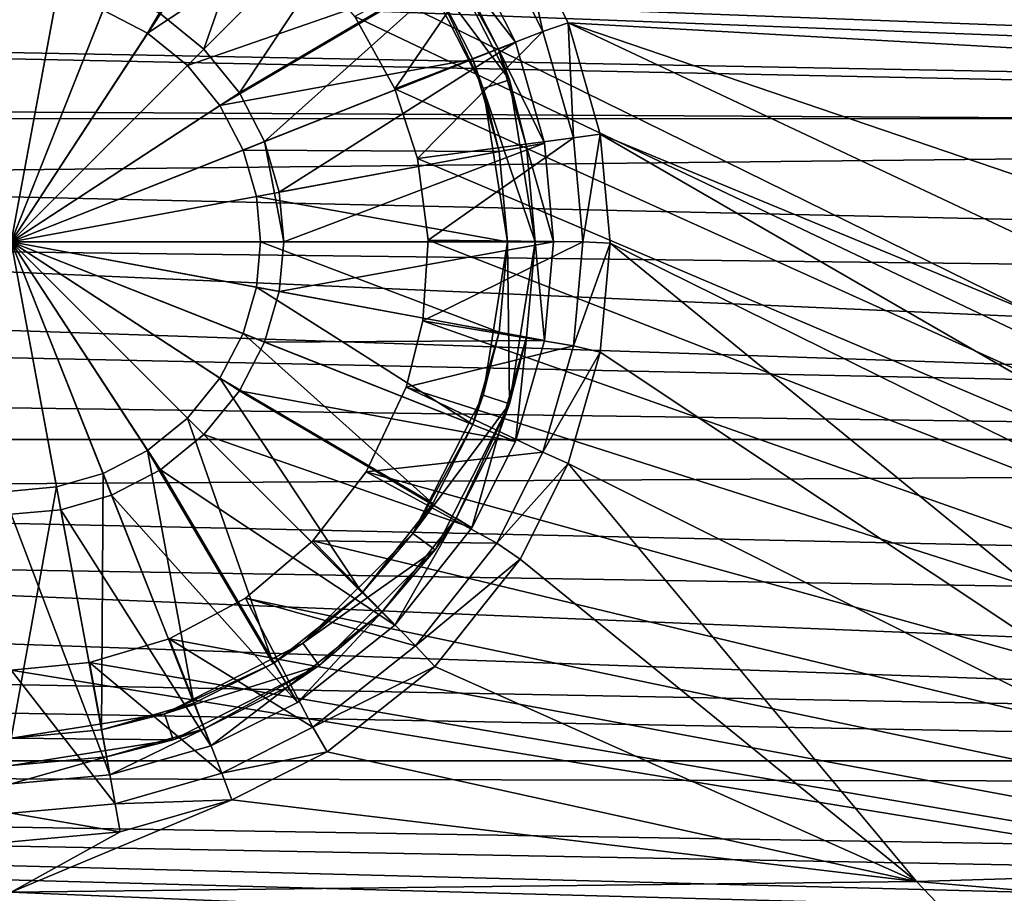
# Model space of a CAD drawing. Header units: metres. Extents: x -1004 to 0, y -808 to 0.
# Tile 45 of 97: x -501 to -394, y -741 to -646. Entities that reach past the tile are written whole.
import ezdxf

# ---------------------------------------------------------------- set-up
doc = ezdxf.new("R2010")
doc.units = ezdxf.units.M

msp = doc.modelspace()

# ---------------------------------------------------------------- linework, layer by layer
at = {"layer": 'top0123413'}
for points in [[(-217.024689, -763.271118, 90), (-470.61264, -638.481506, 90), (-10, -10, 90)], [(-446.666656, -635.821777, 108.924751), (-449.186218, -637.227966, 100.29789), (-444.19281, -647.143677, 100.124809)], [(-75.543327, -666.815796, 108.383751), (-72.863602, -635.790283, 108.925301), (-446.666656, -635.821777, 108.924751)], [(-441.436462, -646.210693, 108.743408), (-75.543327, -666.815796, 108.383751), (-446.666656, -635.821777, 108.924751)], [(-441.436462, -646.210693, 108.743408), (-446.666656, -635.821777, 108.924751), (-444.19281, -647.143677, 100.124809)], [(-449.186218, -637.227966, 100.29789), (-464.635803, -645.519958, 90), (-460.300934, -653.400208, 90)], [(-444.19281, -647.143677, 100.124809), (-449.186218, -637.227966, 100.29789), (-460.300934, -653.400208, 90)], [(-464.635803, -645.519958, 90), (-470.61264, -638.481506, 90), (-217.024689, -763.271118, 90)], [(-217.024689, -763.271118, 90), (-460.300934, -653.400208, 90), (-464.635803, -645.519958, 90)], [(-441.436462, -646.210693, 108.743408), (-444.19281, -647.143677, 100.124809), (-440.863068, -658.717896, 99.922783)], [(-255.874863, -733.559692, 107.218727), (-441.436462, -646.210693, 108.743408), (-437.949738, -658.335693, 108.531769)], [(-255.874863, -733.559692, 107.218727), (-196.51123, -729.609436, 107.287682), (-441.436462, -646.210693, 108.743408)], [(-196.51123, -729.609436, 107.287682), (-75.543327, -666.815796, 108.383751), (-441.436462, -646.210693, 108.743408)], [(-437.949738, -658.335693, 108.531769), (-441.436462, -646.210693, 108.743408), (-440.863068, -658.717896, 99.922783)], [(-444.19281, -647.143677, 100.124809), (-460.300934, -653.400208, 90), (-457.822479, -660.988586, 90)], [(-440.863068, -658.717896, 99.922783), (-444.19281, -647.143677, 100.124809), (-457.822479, -660.988586, 90)], [(-457.822479, -660.988586, 90), (-460.300934, -653.400208, 90), (-217.024689, -763.271118, 90)], [(-440.863068, -658.717896, 99.922783), (-457.822479, -660.988586, 90), (-456.670807, -669.859314, 90)], [(-439.823486, -670.037109, 99.725204), (-440.863068, -658.717896, 99.922783), (-456.670807, -669.859314, 90)], [(-437.949738, -658.335693, 108.531769), (-440.863068, -658.717896, 99.922783), (-439.823486, -670.037109, 99.725204)], [(-436.861908, -670.190369, 108.324844), (-437.949738, -658.335693, 108.531769), (-439.823486, -670.037109, 99.725204)], [(-303.401001, -736.096741, 107.174446), (-437.949738, -658.335693, 108.531769), (-436.861908, -670.190369, 108.324844)], [(-303.401001, -736.096741, 107.174446), (-255.874863, -733.559692, 107.218727), (-437.949738, -658.335693, 108.531769)], [(-456.670807, -669.859314, 90), (-457.822479, -660.988586, 90), (-217.024689, -763.271118, 90)], [(-439.823486, -670.037109, 99.725204), (-456.670807, -669.859314, 90), (-457.254608, -678.631104, 90)], [(-217.024689, -763.271118, 90), (-457.254608, -678.631104, 90), (-456.670807, -669.859314, 90)], [(-440.86087, -681.350769, 99.527725), (-439.823486, -670.037109, 99.725204), (-457.254608, -678.631104, 90)], [(-436.861908, -670.190369, 108.324844), (-439.823486, -670.037109, 99.725204), (-440.86087, -681.350769, 99.527725)], [(-437.949738, -682.045044, 108.11792), (-436.861908, -670.190369, 108.324844), (-440.86087, -681.350769, 99.527725)], [(-436.861908, -670.190369, 108.324844), (-437.949738, -682.045044, 108.11792), (-353.664551, -738.182129, 107.138046)], [(-353.664551, -738.182129, 107.138046), (-303.401001, -736.096741, 107.174446), (-436.861908, -670.190369, 108.324844)], [(-440.86087, -681.350769, 99.527725), (-457.254608, -678.631104, 90), (-459.069885, -685.87146, 90)], [(-459.069885, -685.87146, 90), (-457.254608, -678.631104, 90), (-217.024689, -763.271118, 90)], [(-444.188354, -692.925598, 99.325684), (-440.86087, -681.350769, 99.527725), (-459.069885, -685.87146, 90)], [(-437.949738, -682.045044, 108.11792), (-440.86087, -681.350769, 99.527725), (-444.188354, -692.925598, 99.325684)], [(-441.436462, -694.170044, 107.906281), (-437.949738, -682.045044, 108.11792), (-444.188354, -692.925598, 99.325684)], [(-437.949738, -682.045044, 108.11792), (-441.436462, -694.170044, 107.906281), (-353.664551, -738.182129, 107.138046)], [(-444.188354, -692.925598, 99.325684), (-459.069885, -685.87146, 90), (-463.392822, -695.056335, 90)], [(-463.392822, -695.056335, 90), (-459.069885, -685.87146, 90), (-217.024689, -763.271118, 90)], [(-449.181946, -702.845642, 99.152527), (-444.188354, -692.925598, 99.325684), (-463.392822, -695.056335, 90)], [(-441.436462, -694.170044, 107.906281), (-444.188354, -692.925598, 99.325684), (-449.181946, -702.845642, 99.152527)], [(-449.181946, -702.845642, 99.152527), (-463.392822, -695.056335, 90), (-469.208771, -702.596619, 90)], [(-217.024689, -763.271118, 90), (-469.208771, -702.596619, 90), (-463.392822, -695.056335, 90)], [(-446.666656, -704.55896, 107.724937), (-441.436462, -694.170044, 107.906281), (-449.181946, -702.845642, 99.152527)], [(-441.436462, -694.170044, 107.906281), (-446.666656, -704.55896, 107.724937), (-403.542206, -739.649902, 107.112427)], [(-353.664551, -738.182129, 107.138046), (-441.436462, -694.170044, 107.906281), (-403.542206, -739.649902, 107.112427)], [(-458.037872, -714.010071, 98.957649), (-469.208771, -702.596619, 90), (-476.532684, -708.799988, 90)], [(-476.532684, -708.799988, 90), (-469.208771, -702.596619, 90), (-217.024689, -763.271118, 90)], [(-458.037872, -714.010071, 98.957649), (-449.181946, -702.845642, 99.152527), (-469.208771, -702.596619, 90)], [(-446.666656, -704.55896, 107.724937), (-449.181946, -702.845642, 99.152527), (-458.037872, -714.010071, 98.957649)], [(-455.945892, -716.256104, 107.52076), (-446.666656, -704.55896, 107.724937), (-458.037872, -714.010071, 98.957649)], [(-403.542206, -739.649902, 107.112427), (-446.666656, -704.55896, 107.724937), (-455.945892, -716.256104, 107.52076)], [(-469.204803, -722.86676, 98.803055), (-476.532684, -708.799988, 90), (-484.840179, -713.259583, 90)], [(-484.840179, -713.259583, 90), (-476.532684, -708.799988, 90), (-217.024689, -763.271118, 90)], [(-469.204803, -722.86676, 98.803055), (-458.037872, -714.010071, 98.957649), (-476.532684, -708.799988, 90)], [(-479.124207, -727.859497, 98.715912), (-484.840179, -713.259583, 90), (-493.500549, -715.832275, 90)], [(-217.024689, -763.271118, 90), (-493.500549, -715.832275, 90), (-484.840179, -713.259583, 90)], [(-479.124207, -727.859497, 98.715912), (-469.204803, -722.86676, 98.803055), (-484.840179, -713.259583, 90)], [(-455.945892, -716.256104, 107.52076), (-458.037872, -714.010071, 98.957649), (-469.204803, -722.86676, 98.803055)], [(-490.70047, -731.187622, 98.657814), (-493.500549, -715.832275, 90), (-502.018646, -716.639648, 90)], [(-502.018646, -716.639648, 90), (-493.500549, -715.832275, 90), (-217.024689, -763.271118, 90)], [(-490.70047, -731.187622, 98.657814), (-479.124207, -727.859497, 98.715912), (-493.500549, -715.832275, 90)], [(-467.644836, -725.533936, 107.358818), (-455.945892, -716.256104, 107.52076), (-469.204803, -722.86676, 98.803055)], [(-455.945892, -716.256104, 107.52076), (-467.644836, -725.533936, 107.358818), (-403.542206, -739.649902, 107.112427)], [(-787.024658, -763.271118, 90), (-502.018646, -716.639648, 90), (-217.024689, -763.271118, 90)], [(-502.018646, -732.225952, 98.639694), (-490.70047, -731.187622, 98.657814), (-502.018646, -716.639648, 90)], [(-467.644836, -725.533936, 107.358818), (-469.204803, -722.86676, 98.803055), (-479.124207, -727.859497, 98.715912)], [(-478.035339, -730.763306, 107.26754), (-467.644836, -725.533936, 107.358818), (-479.124207, -727.859497, 98.715912)], [(-467.644836, -725.533936, 107.358818), (-478.035339, -730.763306, 107.26754), (-403.542206, -739.649902, 107.112427)], [(-478.035339, -730.763306, 107.26754), (-479.124207, -727.859497, 98.715912), (-490.70047, -731.187622, 98.657814)], [(-490.16217, -734.249512, 107.206688), (-490.70047, -731.187622, 98.657814), (-502.018646, -732.225952, 98.639694)], [(-403.542206, -739.649902, 107.112427), (-478.035339, -730.763306, 107.26754), (-502.018616, -740.803467, 107.092285)], [(-478.035339, -730.763306, 107.26754), (-490.16217, -734.249512, 107.206688), (-502.018616, -740.803467, 107.092285)], [(-490.16217, -734.249512, 107.206688), (-478.035339, -730.763306, 107.26754), (-490.70047, -731.187622, 98.657814)], [(-502.018646, -735.337219, 107.187698), (-490.16217, -734.249512, 107.206688), (-502.018646, -732.225952, 98.639694)], [(-502.018616, -740.803467, 107.092285), (-490.16217, -734.249512, 107.206688), (-502.018646, -735.337219, 107.187698)], [(-353.664551, -738.182129, 107.138046), (-403.542206, -739.649902, 107.112427), (-346.450989, -744.4599, 134.737961)], [(-403.542206, -739.649902, 107.112427), (-502.018616, -740.803467, 107.092285), (-398.302673, -745.139038, 134.642822)], [(-346.450989, -744.4599, 134.737961), (-403.542206, -739.649902, 107.112427), (-398.302673, -745.139038, 134.642822)], [(-398.302673, -745.139038, 134.642822), (-502.018616, -740.803467, 107.092285), (-605.734558, -745.139038, 134.642822)]]:
    msp.add_3dface(points, dxfattribs=at)
at = {"layer": 'top0123414'}
for points in [[(-861.490417, -642.571228, 2160.922607), (-820.791748, -630.385498, 2167.143799), (-122.590469, -656.636841, 2152.847168)], [(-122.590469, -656.636841, 2152.847168), (-820.791748, -630.385498, 2167.143799), (-142.546951, -642.57135, 2160.922363)], [(-860.662659, -642.614624, 2164.17627), (-121.18924, -658.057739, 2155.372314), (-820.791748, -631.100647, 2169.999756)], [(-121.18924, -658.057739, 2155.372314), (-141.605133, -643.628845, 2163.634033), (-820.791748, -631.100647, 2169.999756)], [(-881.446838, -656.636719, 2152.847168), (-861.490417, -642.571228, 2160.922607), (-122.590469, -656.636841, 2152.847168)], [(-121.18924, -658.057739, 2155.372314), (-860.662659, -642.614624, 2164.17627), (-877.488159, -653.800354, 2157.918945)], [(-892.433105, -666.464417, 2150.060791), (-121.18924, -658.057739, 2155.372314), (-877.488159, -653.800354, 2157.918945)], [(-900.24408, -674.100098, 2141.3396), (-881.446838, -656.636719, 2152.847168), (-88.32534, -691.559998, 2127.946533)], [(-88.32534, -691.559998, 2127.946533), (-881.446838, -656.636719, 2152.847168), (-103.794624, -674.098572, 2141.340576)], [(-881.446838, -656.636719, 2152.847168), (-122.590469, -656.636841, 2152.847168), (-103.794624, -674.098572, 2141.340576)], [(-101.950951, -675.943726, 2143.593506), (-121.18924, -658.057739, 2155.372314), (-892.433105, -666.464417, 2150.060791)], [(-86.120132, -693.792419, 2129.883057), (-892.433105, -666.464417, 2150.060791), (-908.267273, -682.555786, 2138.76001)], [(-86.120132, -693.792419, 2129.883057), (-101.950951, -675.943726, 2143.593506), (-892.433105, -666.464417, 2150.060791)], [(-915.710327, -691.557922, 2127.948242), (-900.24408, -674.100098, 2141.3396), (-88.32534, -691.559998, 2127.946533)], [(-922.011719, -698.934814, 2125.518311), (-86.120132, -693.792419, 2129.883057), (-908.267273, -682.555786, 2138.76001)], [(-929.519958, -710.107422, 2111.224365), (-915.710327, -691.557922, 2127.948242), (-64.485641, -726.523254, 2093.7229)], [(-64.485641, -726.523254, 2093.7229), (-915.710327, -691.557922, 2127.948242), (-74.51738, -710.107361, 2111.224365)], [(-915.710327, -691.557922, 2127.948242), (-88.32534, -691.559998, 2127.946533), (-74.51738, -710.107361, 2111.224365)], [(-72.005203, -712.69519, 2112.785645), (-86.120132, -693.792419, 2129.883057), (-922.011719, -698.934814, 2125.518311)], [(-61.745216, -729.401245, 2094.885498), (-922.011719, -698.934814, 2125.518311), (-932.55365, -713.46698, 2112.021973)], [(-61.745216, -729.401245, 2094.885498), (-72.005203, -712.69519, 2112.785645), (-922.011719, -698.934814, 2125.518311)], [(-939.551636, -726.523193, 2093.723145), (-929.519958, -710.107422, 2111.224365), (-64.485641, -726.523254, 2093.7229)], [(-941.27301, -727.559326, 2097.011475), (-61.745216, -729.401245, 2094.885498), (-932.55365, -713.46698, 2112.021973)], [(-946.362122, -741.070984, 2075.415039), (-939.551636, -726.523193, 2093.723145), (-54.187531, -749.625977, 2063.023682)], [(-54.187531, -749.625977, 2063.023682), (-939.551636, -726.523193, 2093.723145), (-57.675217, -741.070984, 2075.415039)], [(-939.551636, -726.523193, 2093.723145), (-64.485641, -726.523254, 2093.7229), (-57.675217, -741.070984, 2075.415039)], [(-941.27301, -727.559326, 2097.011475), (-949.259888, -744.18219, 2076.154297), (-51.716675, -751.684326, 2065.279785)], [(-51.716675, -751.684326, 2065.279785), (-54.777439, -744.18219, 2076.154297), (-941.27301, -727.559326, 2097.011475)], [(-54.777439, -744.18219, 2076.154297), (-61.745216, -729.401245, 2094.885498), (-941.27301, -727.559326, 2097.011475)]]:
    msp.add_3dface(points, dxfattribs=at)
at = {"layer": 'top0123420'}
for points in [[(-481.051636, -649.073059, 115.948647), (-470.890594, -619.920166, 111.452499), (-485.792908, -645.221558, 115.948647)], [(-460.299591, -628.320984, 111.452499), (-470.890594, -619.920166, 111.452499), (-481.051636, -649.073059, 115.948647)], [(-473.526306, -624.169006, 109.382034), (-487.179199, -647.34198, 113.182106), (-492.03656, -644.825562, 113.182106)], [(-473.526306, -624.169006, 109.382034), (-463.835083, -631.856506, 109.382034), (-487.179199, -647.34198, 113.182106)], [(-477.200134, -653.814331, 115.948647), (-460.299591, -628.320984, 111.452499), (-481.051636, -649.073059, 115.948647)], [(-451.898743, -638.912048, 111.452499), (-460.299591, -628.320984, 111.452499), (-477.200134, -653.814331, 115.948647)], [(-463.835083, -631.856506, 109.382034), (-482.842987, -650.864441, 113.182106), (-487.179199, -647.34198, 113.182106)], [(-463.835083, -631.856506, 109.382034), (-456.147552, -641.547729, 109.382034), (-482.842987, -650.864441, 113.182106)], [(-455.904877, -636.536499, 101.509148), (-447.808624, -652.426331, 101.509148), (-458.331909, -638.299866, 101.509148)], [(-447.808624, -652.426331, 101.509148), (-455.904877, -636.536499, 101.509148), (-449.020721, -649.059326, 108.797256)], [(-449.020721, -649.059326, 108.797256), (-455.904877, -636.536499, 101.509148), (-453.598236, -639.966309, 108.797249)], [(-450.661774, -653.353333, 101.509148), (-456.147552, -641.547729, 109.382034), (-458.331909, -638.299866, 101.509148)], [(-447.808624, -652.426331, 101.509148), (-450.661774, -653.353333, 101.509148), (-458.331909, -638.299866, 101.509148)], [(-474.448639, -659.125488, 115.948647), (-451.898743, -638.912048, 111.452499), (-477.200134, -653.814331, 115.948647)], [(-474.448639, -659.125488, 115.948647), (-447.161194, -648.323181, 111.452507), (-451.898743, -638.912048, 111.452499)], [(-453.598236, -639.966309, 108.797249), (-451.898743, -638.912048, 108.389137), (-447.161194, -648.323181, 108.389137)], [(-447.161194, -648.323181, 108.389137), (-451.898743, -638.912048, 108.389137), (-447.161194, -648.323181, 111.452507)], [(-447.161194, -648.323181, 111.452507), (-451.898743, -638.912048, 108.389137), (-451.898743, -638.912048, 111.452499)], [(-496.62326, -640.883179, 115.948647), (-502.018829, -640.388123, 115.948647), (-502.018829, -670.040283, 117.452507)], [(-449.020721, -649.059326, 108.797256), (-453.598236, -639.966309, 108.797249), (-447.161194, -648.323181, 108.389137)], [(-491.104034, -642.470093, 115.948647), (-496.62326, -640.883179, 115.948647), (-502.018829, -670.040283, 117.452507)], [(-456.147552, -641.547729, 109.382034), (-479.320557, -655.200623, 113.182106), (-482.842987, -650.864441, 113.182106)], [(-456.147552, -641.547729, 109.382034), (-451.810089, -650.163574, 109.382034), (-479.320557, -655.200623, 113.182106)], [(-451.810089, -650.163574, 109.382034), (-456.147552, -641.547729, 109.382034), (-450.661774, -653.353333, 101.509148)], [(-485.792908, -645.221558, 115.948647), (-491.104034, -642.470093, 115.948647), (-502.018829, -670.040283, 117.452507)], [(-502.018829, -642.921509, 113.182106), (-497.084229, -643.374268, 113.182106), (-502.018829, -670.040283, 114.452507)], [(-497.084229, -643.374268, 113.182106), (-492.03656, -644.825562, 113.182106), (-502.018829, -670.040283, 114.452507)], [(-492.03656, -644.825562, 113.182106), (-487.179199, -647.34198, 113.182106), (-502.018829, -670.040283, 114.452507)], [(-481.051636, -649.073059, 115.948647), (-485.792908, -645.221558, 115.948647), (-502.018829, -670.040283, 117.452507)], [(-487.179199, -647.34198, 113.182106), (-482.842987, -650.864441, 113.182106), (-502.018829, -670.040283, 114.452507)], [(-477.200134, -653.814331, 115.948647), (-481.051636, -649.073059, 115.948647), (-502.018829, -670.040283, 117.452507)], [(-472.861755, -664.644653, 115.948647), (-447.161194, -648.323181, 111.452507), (-474.448639, -659.125488, 115.948647)], [(-444.003937, -659.304138, 111.452507), (-447.161194, -648.323181, 111.452507), (-472.861755, -664.644653, 115.948647)], [(-449.020721, -649.059326, 108.797256), (-447.161194, -648.323181, 108.389137), (-444.003937, -659.304138, 108.389137)], [(-445.97049, -659.66803, 108.797256), (-449.020721, -649.059326, 108.797256), (-444.003937, -659.304138, 108.389137)], [(-445.97049, -659.66803, 108.797256), (-447.808624, -652.426331, 101.509148), (-449.020721, -649.059326, 108.797256)], [(-444.003937, -659.304138, 111.452507), (-444.003937, -659.304138, 108.389137), (-447.161194, -648.323181, 108.389137)], [(-444.003937, -659.304138, 111.452507), (-447.161194, -648.323181, 108.389137), (-447.161194, -648.323181, 111.452507)], [(-451.810089, -650.163574, 109.382034), (-476.804138, -660.057983, 113.182106), (-479.320557, -655.200623, 113.182106)], [(-451.810089, -650.163574, 109.382034), (-448.92041, -660.213928, 109.382042), (-476.804138, -660.057983, 113.182106)], [(-448.92041, -660.213928, 109.382042), (-451.810089, -650.163574, 109.382034), (-450.661774, -653.353333, 101.509148)], [(-482.842987, -650.864441, 113.182106), (-479.320557, -655.200623, 113.182106), (-502.018829, -670.040283, 114.452507)], [(-447.808624, -652.426331, 101.509148), (-445.018829, -670.040283, 101.509148), (-450.661774, -653.353333, 101.509148)], [(-448.92041, -660.213928, 109.382042), (-450.661774, -653.353333, 101.509148), (-448.018829, -670.040283, 101.509148)], [(-445.018829, -670.040283, 101.509148), (-448.018829, -670.040283, 101.509148), (-450.661774, -653.353333, 101.509148)], [(-445.018829, -670.040283, 101.509148), (-447.808624, -652.426331, 101.509148), (-445.97049, -659.66803, 108.797256)], [(-474.448639, -659.125488, 115.948647), (-477.200134, -653.814331, 115.948647), (-502.018829, -670.040283, 117.452507)], [(-479.320557, -655.200623, 113.182106), (-476.804138, -660.057983, 113.182106), (-502.018829, -670.040283, 114.452507)], [(-474.448639, -659.125488, 115.948647), (-502.018829, -670.040283, 117.452507), (-472.36673, -670.040283, 115.948647)], [(-472.36673, -670.040283, 115.948647), (-472.861755, -664.644653, 115.948647), (-474.448639, -659.125488, 115.948647)], [(-444.003937, -659.304138, 111.452507), (-472.861755, -664.644653, 115.948647), (-472.36673, -670.040283, 115.948647)], [(-443.01889, -670.040283, 111.452507), (-444.003937, -659.304138, 111.452507), (-472.36673, -670.040283, 115.948647)], [(-445.97049, -659.66803, 108.797256), (-444.003937, -659.304138, 108.389137), (-443.01889, -670.040283, 108.389137)], [(-445.018829, -670.040283, 108.797256), (-445.97049, -659.66803, 108.797256), (-443.01889, -670.040283, 108.389137)], [(-445.018829, -670.040283, 108.797256), (-445.018829, -670.040283, 101.509148), (-445.97049, -659.66803, 108.797256)], [(-443.01889, -670.040283, 111.452507), (-443.01889, -670.040283, 108.389137), (-444.003937, -659.304138, 111.452507)], [(-443.01889, -670.040283, 108.389137), (-444.003937, -659.304138, 108.389137), (-444.003937, -659.304138, 111.452507)], [(-476.804138, -660.057983, 113.182106), (-475.352814, -665.105652, 113.182106), (-502.018829, -670.040283, 114.452507)], [(-448.92041, -660.213928, 109.382042), (-475.352814, -665.105652, 113.182106), (-476.804138, -660.057983, 113.182106)], [(-448.92041, -660.213928, 109.382042), (-448.018829, -670.040283, 109.382042), (-475.352814, -665.105652, 113.182106)], [(-448.018829, -670.040283, 109.382042), (-448.92041, -660.213928, 109.382042), (-448.018829, -670.040283, 101.509148)], [(-475.352814, -665.105652, 113.182106), (-474.900085, -670.040283, 113.182106), (-502.018829, -670.040283, 114.452507)], [(-448.018829, -670.040283, 109.382042), (-474.900085, -670.040283, 113.182106), (-475.352814, -665.105652, 113.182106)], [(-502.018829, -699.692383, 115.948647), (-496.62326, -699.197388, 115.948647), (-502.018829, -670.040283, 117.452507)], [(-496.62326, -699.197388, 115.948647), (-491.104034, -697.610474, 115.948647), (-502.018829, -670.040283, 117.452507)], [(-491.104034, -697.610474, 115.948647), (-485.792908, -694.858948, 115.948647), (-502.018829, -670.040283, 117.452507)], [(-485.792908, -694.858948, 115.948647), (-481.051636, -691.007507, 115.948647), (-502.018829, -670.040283, 117.452507)], [(-481.051636, -691.007507, 115.948647), (-477.200134, -686.266235, 115.948647), (-502.018829, -670.040283, 117.452507)], [(-477.200134, -686.266235, 115.948647), (-474.448639, -680.955078, 115.948647), (-502.018829, -670.040283, 117.452507)], [(-472.36673, -670.040283, 115.948647), (-502.018829, -670.040283, 117.452507), (-472.861755, -675.435852, 115.948647)], [(-502.018829, -670.040283, 117.452507), (-474.448639, -680.955078, 115.948647), (-472.861755, -675.435852, 115.948647)], [(-474.900085, -670.040283, 113.182106), (-475.352814, -674.974915, 113.182106), (-502.018829, -670.040283, 114.452507)], [(-475.352814, -674.974915, 113.182106), (-476.804138, -680.022522, 113.182106), (-502.018829, -670.040283, 114.452507)], [(-476.804138, -680.022522, 113.182106), (-479.320557, -684.879944, 113.182106), (-502.018829, -670.040283, 114.452507)], [(-479.320557, -684.879944, 113.182106), (-482.842987, -689.216125, 113.182106), (-502.018829, -670.040283, 114.452507)], [(-482.842987, -689.216125, 113.182106), (-487.179199, -692.738586, 113.182106), (-502.018829, -670.040283, 114.452507)], [(-487.179199, -692.738586, 113.182106), (-492.03656, -695.255005, 113.182106), (-502.018829, -670.040283, 114.452507)], [(-492.03656, -695.255005, 113.182106), (-497.084229, -696.706299, 113.182106), (-502.018829, -670.040283, 114.452507)], [(-497.084229, -696.706299, 113.182106), (-502.018829, -697.159058, 113.182106), (-502.018829, -670.040283, 114.452507)], [(-448.92041, -679.866577, 109.382042), (-475.352814, -674.974915, 113.182106), (-474.900085, -670.040283, 113.182106)], [(-448.018829, -670.040283, 109.382042), (-448.92041, -679.866577, 109.382042), (-474.900085, -670.040283, 113.182106)], [(-444.003937, -680.776428, 111.452507), (-443.01889, -670.040283, 111.452507), (-472.861755, -675.435852, 115.948647)], [(-472.861755, -675.435852, 115.948647), (-443.01889, -670.040283, 111.452507), (-472.36673, -670.040283, 115.948647)], [(-448.018829, -670.040283, 101.509148), (-450.661774, -686.727173, 101.509148), (-448.92041, -679.866577, 109.382042)], [(-447.808624, -687.654236, 101.509148), (-450.661774, -686.727173, 101.509148), (-448.018829, -670.040283, 101.509148)], [(-448.018829, -670.040283, 109.382042), (-448.018829, -670.040283, 101.509148), (-448.92041, -679.866577, 109.382042)], [(-445.018829, -670.040283, 101.509148), (-447.808624, -687.654236, 101.509148), (-448.018829, -670.040283, 101.509148)], [(-445.97049, -680.412476, 108.797256), (-447.808624, -687.654236, 101.509148), (-445.018829, -670.040283, 101.509148)], [(-444.003937, -680.776428, 108.389137), (-445.97049, -680.412476, 108.797256), (-445.018829, -670.040283, 108.797256)], [(-445.018829, -670.040283, 108.797256), (-445.97049, -680.412476, 108.797256), (-445.018829, -670.040283, 101.509148)], [(-443.01889, -670.040283, 108.389137), (-444.003937, -680.776428, 108.389137), (-445.018829, -670.040283, 108.797256)], [(-443.01889, -670.040283, 108.389137), (-443.01889, -670.040283, 111.452507), (-444.003937, -680.776428, 108.389137)], [(-443.01889, -670.040283, 111.452507), (-444.003937, -680.776428, 111.452507), (-444.003937, -680.776428, 108.389137)], [(-451.810089, -689.916931, 109.382042), (-476.804138, -680.022522, 113.182106), (-475.352814, -674.974915, 113.182106)], [(-448.92041, -679.866577, 109.382042), (-451.810089, -689.916931, 109.382042), (-475.352814, -674.974915, 113.182106)], [(-474.448639, -680.955078, 115.948647), (-444.003937, -680.776428, 111.452507), (-472.861755, -675.435852, 115.948647)], [(-456.147552, -698.532776, 109.382042), (-479.320557, -684.879944, 113.182106), (-476.804138, -680.022522, 113.182106)], [(-451.810089, -689.916931, 109.382042), (-456.147552, -698.532776, 109.382042), (-476.804138, -680.022522, 113.182106)], [(-448.92041, -679.866577, 109.382042), (-450.661774, -686.727173, 101.509148), (-451.810089, -689.916931, 109.382042)], [(-477.200134, -686.266235, 115.948647), (-447.161194, -691.757385, 111.452507), (-474.448639, -680.955078, 115.948647)], [(-447.161194, -691.757385, 111.452507), (-444.003937, -680.776428, 111.452507), (-474.448639, -680.955078, 115.948647)], [(-447.161194, -691.757385, 108.389137), (-449.020721, -691.02124, 108.797256), (-445.97049, -680.412476, 108.797256)], [(-445.97049, -680.412476, 108.797256), (-449.020721, -691.02124, 108.797256), (-447.808624, -687.654236, 101.509148)], [(-444.003937, -680.776428, 108.389137), (-447.161194, -691.757385, 108.389137), (-445.97049, -680.412476, 108.797256)], [(-444.003937, -680.776428, 108.389137), (-444.003937, -680.776428, 111.452507), (-447.161194, -691.757385, 111.452507)], [(-444.003937, -680.776428, 108.389137), (-447.161194, -691.757385, 111.452507), (-447.161194, -691.757385, 108.389137)], [(-463.835083, -708.22406, 109.382042), (-482.842987, -689.216125, 113.182106), (-479.320557, -684.879944, 113.182106)], [(-456.147552, -698.532776, 109.382042), (-463.835083, -708.22406, 109.382042), (-479.320557, -684.879944, 113.182106)], [(-481.051636, -691.007507, 115.948647), (-451.898743, -701.168518, 111.452507), (-477.200134, -686.266235, 115.948647)], [(-451.898743, -701.168518, 111.452507), (-447.161194, -691.757385, 111.452507), (-477.200134, -686.266235, 115.948647)], [(-450.661774, -686.727173, 101.509148), (-458.331909, -701.780701, 101.509148), (-451.810089, -689.916931, 109.382042)], [(-450.661774, -686.727173, 101.509148), (-447.808624, -687.654236, 101.509148), (-458.331909, -701.780701, 101.509148)], [(-447.808624, -687.654236, 101.509148), (-455.904877, -703.544006, 101.509148), (-458.331909, -701.780701, 101.509148)], [(-447.808624, -687.654236, 101.509148), (-453.598236, -700.114258, 108.797256), (-455.904877, -703.544006, 101.509148)], [(-449.020721, -691.02124, 108.797256), (-453.598236, -700.114258, 108.797256), (-447.808624, -687.654236, 101.509148)], [(-473.526306, -715.91156, 109.382042), (-487.179199, -692.738586, 113.182106), (-482.842987, -689.216125, 113.182106)], [(-463.835083, -708.22406, 109.382042), (-473.526306, -715.91156, 109.382042), (-482.842987, -689.216125, 113.182106)], [(-451.810089, -689.916931, 109.382042), (-458.331909, -701.780701, 101.509148), (-456.147552, -698.532776, 109.382042)], [(-485.792908, -694.858948, 115.948647), (-460.299591, -711.759521, 111.452507), (-481.051636, -691.007507, 115.948647)], [(-460.299591, -711.759521, 111.452507), (-451.898743, -701.168518, 111.452507), (-481.051636, -691.007507, 115.948647)], [(-451.898743, -701.168518, 108.389137), (-453.598236, -700.114258, 108.797256), (-449.020721, -691.02124, 108.797256)], [(-447.161194, -691.757385, 108.389137), (-451.898743, -701.168518, 108.389137), (-449.020721, -691.02124, 108.797256)], [(-447.161194, -691.757385, 111.452507), (-451.898743, -701.168518, 111.452507), (-447.161194, -691.757385, 108.389137)], [(-447.161194, -691.757385, 108.389137), (-451.898743, -701.168518, 111.452507), (-451.898743, -701.168518, 108.389137)], [(-482.142151, -720.249023, 109.382042), (-492.03656, -695.255005, 113.182106), (-487.179199, -692.738586, 113.182106)], [(-473.526306, -715.91156, 109.382042), (-482.142151, -720.249023, 109.382042), (-487.179199, -692.738586, 113.182106)], [(-491.104034, -697.610474, 115.948647), (-470.890594, -720.1604, 111.452507), (-485.792908, -694.858948, 115.948647)], [(-470.890594, -720.1604, 111.452507), (-460.299591, -711.759521, 111.452507), (-485.792908, -694.858948, 115.948647)], [(-492.192505, -723.138733, 109.382042), (-497.084229, -696.706299, 113.182106), (-492.03656, -695.255005, 113.182106)], [(-482.142151, -720.249023, 109.382042), (-492.192505, -723.138733, 109.382042), (-492.03656, -695.255005, 113.182106)], [(-492.192505, -723.138733, 109.382042), (-502.018829, -724.040283, 109.382042), (-497.084229, -696.706299, 113.182106)], [(-502.018829, -724.040283, 109.382042), (-502.018829, -697.159058, 113.182106), (-497.084229, -696.706299, 113.182106)], [(-496.62326, -699.197388, 115.948647), (-480.301758, -724.897949, 111.452507), (-491.104034, -697.610474, 115.948647)], [(-480.301758, -724.897949, 111.452507), (-470.890594, -720.1604, 111.452507), (-491.104034, -697.610474, 115.948647)], [(-502.018829, -699.692383, 115.948647), (-491.282684, -728.055176, 111.452507), (-496.62326, -699.197388, 115.948647)], [(-491.282684, -728.055176, 111.452507), (-480.301758, -724.897949, 111.452507), (-496.62326, -699.197388, 115.948647)], [(-458.331909, -701.780701, 101.509148), (-463.835083, -708.22406, 109.382042), (-456.147552, -698.532776, 109.382042)], [(-502.018829, -729.040222, 111.452507), (-491.282684, -728.055176, 111.452507), (-502.018829, -699.692383, 115.948647)], [(-460.299591, -711.759521, 108.389137), (-461.713745, -710.345337, 108.797256), (-453.598236, -700.114258, 108.797256)], [(-453.598236, -700.114258, 108.797256), (-461.713745, -710.345337, 108.797256), (-455.904877, -703.544006, 101.509148)], [(-451.898743, -701.168518, 108.389137), (-460.299591, -711.759521, 108.389137), (-453.598236, -700.114258, 108.797256)], [(-451.898743, -701.168518, 111.452507), (-460.299591, -711.759521, 111.452507), (-451.898743, -701.168518, 108.389137)], [(-451.898743, -701.168518, 108.389137), (-460.299591, -711.759521, 111.452507), (-460.299591, -711.759521, 108.389137)], [(-458.331909, -701.780701, 101.509148), (-470.278442, -713.727173, 101.509148), (-463.835083, -708.22406, 109.382042)], [(-458.331909, -701.780701, 101.509148), (-455.904877, -703.544006, 101.509148), (-470.278442, -713.727173, 101.509148)], [(-455.904877, -703.544006, 101.509148), (-468.515076, -716.154236, 101.509148), (-470.278442, -713.727173, 101.509148)], [(-455.904877, -703.544006, 101.509148), (-461.713745, -710.345337, 108.797256), (-468.515076, -716.154236, 101.509148)], [(-470.278442, -713.727173, 101.509148), (-473.526306, -715.91156, 109.382042), (-463.835083, -708.22406, 109.382042)], [(-470.890594, -720.1604, 108.389137), (-471.944855, -718.460876, 108.797256), (-461.713745, -710.345337, 108.797256)], [(-461.713745, -710.345337, 108.797256), (-471.944855, -718.460876, 108.797256), (-468.515076, -716.154236, 101.509148)], [(-460.299591, -711.759521, 108.389137), (-470.890594, -720.1604, 108.389137), (-461.713745, -710.345337, 108.797256)], [(-460.299591, -711.759521, 111.452507), (-470.890594, -720.1604, 111.452507), (-460.299591, -711.759521, 108.389137)], [(-460.299591, -711.759521, 108.389137), (-470.890594, -720.1604, 111.452507), (-470.890594, -720.1604, 108.389137)], [(-470.278442, -713.727173, 101.509148), (-485.331909, -721.397339, 101.509148), (-473.526306, -715.91156, 109.382042)], [(-470.278442, -713.727173, 101.509148), (-468.515076, -716.154236, 101.509148), (-485.331909, -721.397339, 101.509148)], [(-485.331909, -721.397339, 101.509148), (-482.142151, -720.249023, 109.382042), (-473.526306, -715.91156, 109.382042)], [(-468.515076, -716.154236, 101.509148), (-484.404877, -724.250488, 101.509148), (-485.331909, -721.397339, 101.509148)], [(-468.515076, -716.154236, 101.509148), (-481.037903, -723.038391, 108.797256), (-484.404877, -724.250488, 101.509148)], [(-468.515076, -716.154236, 101.509148), (-471.944855, -718.460876, 108.797256), (-481.037903, -723.038391, 108.797256)], [(-480.301758, -724.897949, 108.389137), (-481.037903, -723.038391, 108.797256), (-471.944855, -718.460876, 108.797256)], [(-470.890594, -720.1604, 108.389137), (-480.301758, -724.897949, 108.389137), (-471.944855, -718.460876, 108.797256)], [(-482.142151, -720.249023, 109.382042), (-485.331909, -721.397339, 101.509148), (-492.192505, -723.138733, 109.382042)], [(-470.890594, -720.1604, 111.452507), (-480.301758, -724.897949, 111.452507), (-470.890594, -720.1604, 108.389137)], [(-470.890594, -720.1604, 108.389137), (-480.301758, -724.897949, 111.452507), (-480.301758, -724.897949, 108.389137)], [(-485.331909, -721.397339, 101.509148), (-502.018829, -724.040283, 101.509148), (-492.192505, -723.138733, 109.382042)], [(-485.331909, -721.397339, 101.509148), (-484.404877, -724.250488, 101.509148), (-502.018829, -724.040283, 101.509148)], [(-491.282684, -728.055176, 108.389137), (-491.646606, -726.088623, 108.797256), (-481.037903, -723.038391, 108.797256)], [(-481.037903, -723.038391, 108.797256), (-491.646606, -726.088623, 108.797256), (-484.404877, -724.250488, 101.509148)], [(-480.301758, -724.897949, 108.389137), (-491.282684, -728.055176, 108.389137), (-481.037903, -723.038391, 108.797256)], [(-492.192505, -723.138733, 109.382042), (-502.018829, -724.040283, 101.509148), (-502.018829, -724.040283, 109.382042)], [(-484.404877, -724.250488, 101.509148), (-502.018829, -727.040283, 101.509148), (-502.018829, -724.040283, 101.509148)], [(-484.404877, -724.250488, 101.509148), (-491.646606, -726.088623, 108.797256), (-502.018829, -727.040283, 101.509148)], [(-480.301758, -724.897949, 111.452507), (-491.282684, -728.055176, 111.452507), (-480.301758, -724.897949, 108.389137)], [(-480.301758, -724.897949, 108.389137), (-491.282684, -728.055176, 111.452507), (-491.282684, -728.055176, 108.389137)], [(-491.282684, -728.055176, 108.389137), (-502.018829, -729.040222, 108.389137), (-491.646606, -726.088623, 108.797256)], [(-502.018829, -729.040222, 108.389137), (-502.018829, -727.040283, 108.797256), (-491.646606, -726.088623, 108.797256)], [(-491.646606, -726.088623, 108.797256), (-502.018829, -727.040283, 108.797256), (-502.018829, -727.040283, 101.509148)], [(-491.282684, -728.055176, 111.452507), (-502.018829, -729.040222, 108.389137), (-491.282684, -728.055176, 108.389137)], [(-491.282684, -728.055176, 111.452507), (-502.018829, -729.040222, 111.452507), (-502.018829, -729.040222, 108.389137)]]:
    msp.add_3dface(points, dxfattribs=at)

doc.saveas('drawing.dxf')
